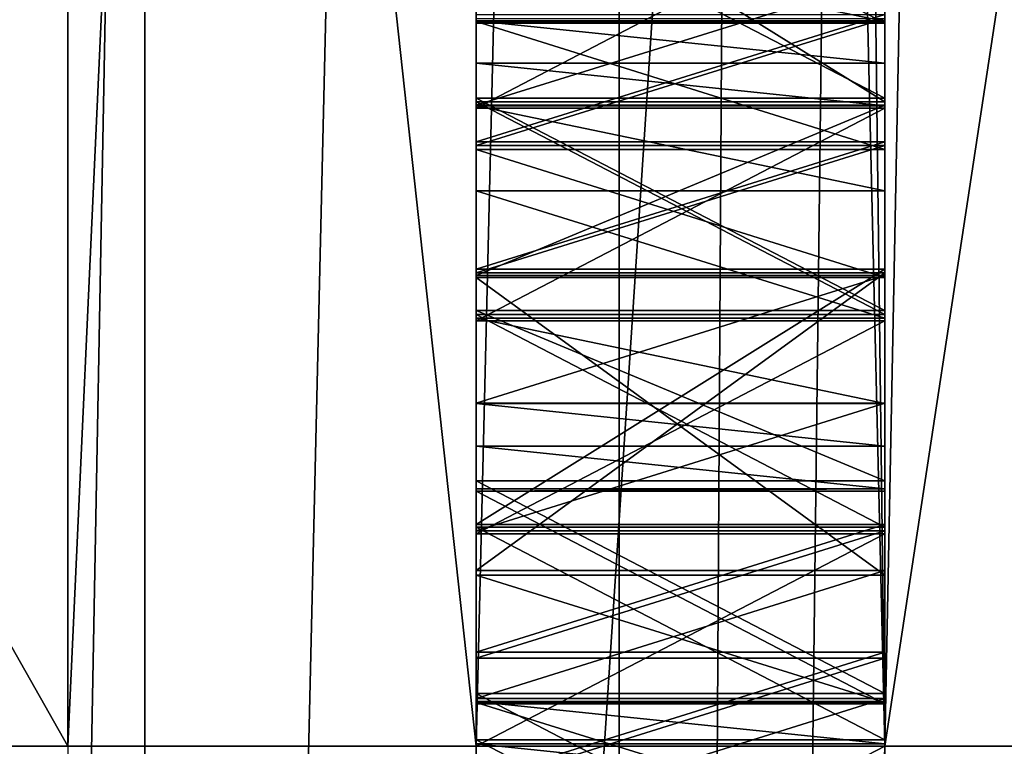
# Model space of a CAD drawing. Header units: millimetres. Extents: x -75 to 0, y -130 to 133.
# Tile 98 of 121: x -31.712 to -31.471, y 40 to 40.178. Entities that reach past the tile are written whole.
import ezdxf

# ---------------------------------------------------------------- set-up
doc = ezdxf.new("R2010")
doc.units = ezdxf.units.MM
doc.header["$LTSCALE"] = 65.185185
for name, color, linetype in [('107', 7, 'CONTINUOUS'), ('108', 7, 'CONTINUOUS'), ('109', 7, 'CONTINUOUS'), ('110', 7, 'CONTINUOUS'), ('111', 7, 'CONTINUOUS'), ('112', 7, 'CONTINUOUS'), ('117', 7, 'CONTINUOUS'), ('118', 7, 'CONTINUOUS'), ('119', 7, 'CONTINUOUS'), ('120', 7, 'CONTINUOUS'), ('121', 7, 'CONTINUOUS'), ('23', 7, 'CONTINUOUS'), ('230', 7, 'CONTINUOUS'), ('231', 7, 'CONTINUOUS'), ('232', 7, 'CONTINUOUS'), ('233', 7, 'CONTINUOUS'), ('234', 7, 'CONTINUOUS'), ('235', 7, 'CONTINUOUS'), ('236', 7, 'CONTINUOUS'), ('237', 7, 'CONTINUOUS'), ('238', 7, 'CONTINUOUS'), ('239', 7, 'CONTINUOUS'), ('240', 7, 'CONTINUOUS'), ('241', 7, 'CONTINUOUS'), ('242', 7, 'CONTINUOUS'), ('243', 7, 'CONTINUOUS'), ('247', 7, 'CONTINUOUS'), ('248', 7, 'CONTINUOUS'), ('249', 7, 'CONTINUOUS'), ('25', 7, 'CONTINUOUS'), ('250', 7, 'CONTINUOUS'), ('251', 7, 'CONTINUOUS'), ('252', 7, 'CONTINUOUS'), ('29', 7, 'CONTINUOUS'), ('321', 7, 'CONTINUOUS'), ('323', 7, 'CONTINUOUS'), ('328', 7, 'CONTINUOUS'), ('329', 7, 'CONTINUOUS'), ('337', 7, 'CONTINUOUS'), ('34', 7, 'CONTINUOUS'), ('341', 7, 'CONTINUOUS'), ('342', 7, 'CONTINUOUS'), ('35', 7, 'CONTINUOUS'), ('36', 7, 'CONTINUOUS'), ('37', 7, 'CONTINUOUS'), ('38', 7, 'CONTINUOUS'), ('39', 7, 'CONTINUOUS'), ('40', 7, 'CONTINUOUS'), ('43', 7, 'CONTINUOUS'), ('44', 7, 'CONTINUOUS'), ('64', 7, 'CONTINUOUS'), ('65', 7, 'CONTINUOUS'), ('66', 7, 'CONTINUOUS'), ('67', 7, 'CONTINUOUS'), ('68', 7, 'CONTINUOUS'), ('73', 7, 'CONTINUOUS'), ('74', 7, 'CONTINUOUS'), ('75', 7, 'CONTINUOUS'), ('76', 7, 'CONTINUOUS'), ('77', 7, 'CONTINUOUS'), ('82', 7, 'CONTINUOUS'), ('83', 7, 'CONTINUOUS'), ('84', 7, 'CONTINUOUS'), ('85', 7, 'CONTINUOUS'), ('86', 7, 'CONTINUOUS'), ('94', 7, 'CONTINUOUS'), ('95', 7, 'CONTINUOUS'), ('96', 7, 'CONTINUOUS'), ('97', 7, 'CONTINUOUS'), ('98', 7, 'CONTINUOUS')]:
    doc.layers.add(name, color=color, linetype=linetype)

msp = doc.modelspace()

# ---------------------------------------------------------------- linework, layer by layer
at = {"layer": '107', "linetype": 'CONTINUOUS'}
for points in [[(-31.6, 39.9796, -16.43542), (-31.5, 39.9796, -16.43542), (-31.6, 40.01074, -16.41399), (-31.6, 39.9796, -16.43542)], [(-31.6, 40.01074, -16.41399), (-31.5, 39.9796, -16.43542), (-31.5, 40.01074, -16.41399), (-31.6, 40.01074, -16.41399)]]:
    msp.add_3dface(points, dxfattribs=at)
at = {"layer": '108', "linetype": 'CONTINUOUS'}
for points in [[(-31.6, 40.01074, -16.41399), (-31.5, 40.01074, -16.41399), (-31.6, 40.04194, -16.40319), (-31.6, 40.01074, -16.41399)], [(-31.6, 40.04194, -16.40319), (-31.5, 40.01074, -16.41399), (-31.5, 40.04194, -16.40319), (-31.6, 40.04194, -16.40319)]]:
    msp.add_3dface(points, dxfattribs=at)
at = {"layer": '109', "linetype": 'CONTINUOUS'}
for points in [[(-31.6, 40.04194, -16.40319), (-31.5, 40.04194, -16.40319), (-31.6, 40.11485, -16.40282), (-31.6, 40.04194, -16.40319)], [(-31.6, 40.11485, -16.40282), (-31.5, 40.04194, -16.40319), (-31.5, 40.11485, -16.40282), (-31.6, 40.11485, -16.40282)]]:
    msp.add_3dface(points, dxfattribs=at)
at = {"layer": '110', "linetype": 'CONTINUOUS'}
for points in [[(-31.6, 40.11485, -16.40282), (-31.5, 40.11485, -16.40282), (-31.6, 40.14616, -16.4133), (-31.6, 40.11485, -16.40282)], [(-31.6, 40.14616, -16.4133), (-31.5, 40.11485, -16.40282), (-31.5, 40.14616, -16.4133), (-31.6, 40.14616, -16.4133)]]:
    msp.add_3dface(points, dxfattribs=at)
at = {"layer": '111', "linetype": 'CONTINUOUS'}
for points in [[(-31.6, 40.14616, -16.4133), (-31.5, 40.14616, -16.4133), (-31.6, 40.17752, -16.43442), (-31.6, 40.14616, -16.4133)], [(-31.6, 40.17752, -16.43442), (-31.5, 40.14616, -16.4133), (-31.5, 40.17752, -16.43442), (-31.6, 40.17752, -16.43442)]]:
    msp.add_3dface(points, dxfattribs=at)
at = {"layer": '112', "linetype": 'CONTINUOUS'}
for points in [[(-31.6, 40.17752, -16.43442), (-31.5, 40.17752, -16.43442), (-31.6, 40.19851, -16.46622), (-31.6, 40.17752, -16.43442)], [(-31.6, 40.19851, -16.46622), (-31.5, 40.17752, -16.43442), (-31.5, 40.19851, -16.46622), (-31.6, 40.19851, -16.46622)]]:
    msp.add_3dface(points, dxfattribs=at)
at = {"layer": '117', "linetype": 'CONTINUOUS'}
for points in [[(-31.6, 40.17827, -16.58335), (-31.5, 40.17827, -16.58335), (-31.6, 40.14713, -16.60478), (-31.6, 40.17827, -16.58335)], [(-31.6, 40.14713, -16.60478), (-31.5, 40.17827, -16.58335), (-31.5, 40.14713, -16.60478), (-31.6, 40.14713, -16.60478)]]:
    msp.add_3dface(points, dxfattribs=at)
at = {"layer": '118', "linetype": 'CONTINUOUS'}
for points in [[(-31.6, 40.14713, -16.60478), (-31.5, 40.14713, -16.60478), (-31.6, 40.11594, -16.61558), (-31.6, 40.14713, -16.60478)], [(-31.6, 40.11594, -16.61558), (-31.5, 40.14713, -16.60478), (-31.5, 40.11594, -16.61558), (-31.6, 40.11594, -16.61558)]]:
    msp.add_3dface(points, dxfattribs=at)
at = {"layer": '119', "linetype": 'CONTINUOUS'}
for points in [[(-31.6, 40.11594, -16.61558), (-31.5, 40.11594, -16.61558), (-31.6, 40.04302, -16.61595), (-31.6, 40.11594, -16.61558)], [(-31.6, 40.04302, -16.61595), (-31.5, 40.11594, -16.61558), (-31.5, 40.04302, -16.61595), (-31.6, 40.04302, -16.61595)]]:
    msp.add_3dface(points, dxfattribs=at)
at = {"layer": '120', "linetype": 'CONTINUOUS'}
for points in [[(-31.6, 40.04302, -16.61595), (-31.5, 40.04302, -16.61595), (-31.6, 40.01172, -16.60548), (-31.6, 40.04302, -16.61595)], [(-31.6, 40.01172, -16.60548), (-31.5, 40.04302, -16.61595), (-31.5, 40.01172, -16.60548), (-31.6, 40.01172, -16.60548)]]:
    msp.add_3dface(points, dxfattribs=at)
at = {"layer": '121', "linetype": 'CONTINUOUS'}
for points in [[(-31.6, 40.01172, -16.60548), (-31.5, 40.01172, -16.60548), (-31.6, 39.98036, -16.58436), (-31.6, 40.01172, -16.60548)], [(-31.6, 39.98036, -16.58436), (-31.5, 40.01172, -16.60548), (-31.5, 39.98036, -16.58436), (-31.6, 39.98036, -16.58436)]]:
    msp.add_3dface(points, dxfattribs=at)
at = {"layer": '23', "linetype": 'CONTINUOUS'}
for points in [[(-31.5, 45.20629, -19.46579), (-31.5, 40, -20.15), (-31.5, 41.4706, -19.82789), (-31.5, 45.20629, -19.46579)], [(-31.5, 40, 20.15), (-31.5, 45.20628, 19.46579), (-31.5, 41.4706, 19.82789), (-31.5, 40, 20.15)], [(-31.5, 40, -18.5), (-31.5, 44.78957, -17.86926), (-31.5, 41.0462, -18.74853), (-31.5, 40, -18.5)], [(-31.5, 44.78957, 17.86926), (-31.5, 40, 18.5), (-31.5, 41.0462, 18.74853), (-31.5, 44.78957, 17.86926)], [(-31.5, 41.4706, -19.82789), (-31.5, 40, -20.15), (-31.5, 36.04793, -19.48561), (-31.5, 41.4706, -19.82789)], [(-31.5, 36.04793, 19.48561), (-31.5, 40, 20.15), (-31.5, 41.4706, 19.82789), (-31.5, 36.04793, 19.48561)], [(-31.5, 35.98747, -18.34398), (-31.5, 40, -18.5), (-31.5, 41.0462, -18.74853), (-31.5, 35.98747, -18.34398)], [(-31.5, 41.0462, 18.74853), (-31.5, 40, 18.5), (-31.5, 35.98747, 18.34398), (-31.5, 41.0462, 18.74853)]]:
    msp.add_3dface(points, dxfattribs=at)
at = {"layer": '230', "linetype": 'CONTINUOUS'}
for points in [[(-31.5, 39.99022, 16.6373), (-31.5, 40.00062, 16.62664), (-31.6, 40.00062, 16.62664), (-31.5, 39.99022, 16.6373)], [(-31.6, 39.99022, 16.6373), (-31.5, 39.99022, 16.6373), (-31.6, 40.00062, 16.62664), (-31.6, 39.99022, 16.6373)]]:
    msp.add_3dface(points, dxfattribs=at)
at = {"layer": '231', "linetype": 'CONTINUOUS'}
for points in [[(-31.5, 40.00062, 16.62664), (-31.5, 40.01099, 16.60534), (-31.6, 40.01099, 16.60534), (-31.5, 40.00062, 16.62664)], [(-31.6, 40.00062, 16.62664), (-31.5, 40.00062, 16.62664), (-31.6, 40.01099, 16.60534), (-31.6, 40.00062, 16.62664)]]:
    msp.add_3dface(points, dxfattribs=at)
at = {"layer": '232', "linetype": 'CONTINUOUS'}
for points in [[(-31.5, 40.01099, 16.60534), (-31.5, 40.01042, 16.35002), (-31.6, 40.01099, 16.60534), (-31.5, 40.01099, 16.60534)], [(-31.6, 40.01099, 16.60534), (-31.5, 40.01042, 16.35002), (-31.6, 40.01042, 16.35002), (-31.6, 40.01099, 16.60534)]]:
    msp.add_3dface(points, dxfattribs=at)
at = {"layer": '233', "linetype": 'CONTINUOUS'}
for points in [[(-31.5, 40.01042, 16.35002), (-31.5, 40.0625, 16.3499), (-31.6, 40.0625, 16.3499), (-31.5, 40.01042, 16.35002)], [(-31.6, 40.01042, 16.35002), (-31.5, 40.01042, 16.35002), (-31.6, 40.0625, 16.3499), (-31.6, 40.01042, 16.35002)]]:
    msp.add_3dface(points, dxfattribs=at)
at = {"layer": '234', "linetype": 'CONTINUOUS'}
for points in [[(-31.5, 40.0625, 16.3499), (-31.5, 40.06307, 16.60522), (-31.6, 40.0625, 16.3499), (-31.5, 40.0625, 16.3499)], [(-31.6, 40.0625, 16.3499), (-31.5, 40.06307, 16.60522), (-31.6, 40.06307, 16.60522), (-31.6, 40.0625, 16.3499)]]:
    msp.add_3dface(points, dxfattribs=at)
at = {"layer": '235', "linetype": 'CONTINUOUS'}
for points in [[(-31.5, 40.06307, 16.60522), (-31.5, 40.07353, 16.62647), (-31.6, 40.07353, 16.62647), (-31.5, 40.06307, 16.60522)], [(-31.6, 40.06307, 16.60522), (-31.5, 40.06307, 16.60522), (-31.6, 40.07353, 16.62647), (-31.6, 40.06307, 16.60522)]]:
    msp.add_3dface(points, dxfattribs=at)
at = {"layer": '236', "linetype": 'CONTINUOUS'}
for points in [[(-31.5, 40.07353, 16.62647), (-31.5, 40.08397, 16.63709), (-31.6, 40.08397, 16.63709), (-31.5, 40.07353, 16.62647)], [(-31.6, 40.07353, 16.62647), (-31.5, 40.07353, 16.62647), (-31.6, 40.08397, 16.63709), (-31.6, 40.07353, 16.62647)]]:
    msp.add_3dface(points, dxfattribs=at)
at = {"layer": '237', "linetype": 'CONTINUOUS'}
for points in [[(-31.5, 40.08397, 16.63709), (-31.5, 40.10483, 16.64768), (-31.6, 40.10483, 16.64768), (-31.5, 40.08397, 16.63709)], [(-31.6, 40.08397, 16.63709), (-31.5, 40.08397, 16.63709), (-31.6, 40.10483, 16.64768), (-31.6, 40.08397, 16.63709)]]:
    msp.add_3dface(points, dxfattribs=at)
at = {"layer": '238', "linetype": 'CONTINUOUS'}
for points in [[(-31.5, 40.10483, 16.64768), (-31.5, 40.13608, 16.64761), (-31.6, 40.13608, 16.64761), (-31.5, 40.10483, 16.64768)], [(-31.6, 40.10483, 16.64768), (-31.5, 40.10483, 16.64768), (-31.6, 40.13608, 16.64761), (-31.6, 40.10483, 16.64768)]]:
    msp.add_3dface(points, dxfattribs=at)
at = {"layer": '239', "linetype": 'CONTINUOUS'}
for points in [[(-31.5, 40.13608, 16.64761), (-31.5, 40.15689, 16.63693), (-31.6, 40.15689, 16.63693), (-31.5, 40.13608, 16.64761)], [(-31.6, 40.13608, 16.64761), (-31.5, 40.13608, 16.64761), (-31.6, 40.15689, 16.63693), (-31.6, 40.13608, 16.64761)]]:
    msp.add_3dface(points, dxfattribs=at)
at = {"layer": '240', "linetype": 'CONTINUOUS'}
for points in [[(-31.5, 40.15689, 16.63693), (-31.5, 40.16728, 16.62626), (-31.6, 40.16728, 16.62626), (-31.5, 40.15689, 16.63693)], [(-31.6, 40.15689, 16.63693), (-31.5, 40.15689, 16.63693), (-31.6, 40.16728, 16.62626), (-31.6, 40.15689, 16.63693)]]:
    msp.add_3dface(points, dxfattribs=at)
at = {"layer": '241', "linetype": 'CONTINUOUS'}
for points in [[(-31.5, 40.16728, 16.62626), (-31.5, 40.17765, 16.60496), (-31.6, 40.17765, 16.60496), (-31.5, 40.16728, 16.62626)], [(-31.6, 40.16728, 16.62626), (-31.5, 40.16728, 16.62626), (-31.6, 40.17765, 16.60496), (-31.6, 40.16728, 16.62626)]]:
    msp.add_3dface(points, dxfattribs=at)
at = {"layer": '242', "linetype": 'CONTINUOUS'}
for points in [[(-31.5, 40.17765, 16.60496), (-31.5, 40.17708, 16.34965), (-31.6, 40.17765, 16.60496), (-31.5, 40.17765, 16.60496)], [(-31.6, 40.17765, 16.60496), (-31.5, 40.17708, 16.34965), (-31.6, 40.17708, 16.34965), (-31.6, 40.17765, 16.60496)]]:
    msp.add_3dface(points, dxfattribs=at)
at = {"layer": '243', "linetype": 'CONTINUOUS'}
for points in [[(-31.5, 40.17708, 16.34965), (-31.5, 40.22917, 16.34953), (-31.6, 40.22917, 16.34953), (-31.5, 40.17708, 16.34965)], [(-31.6, 40.17708, 16.34965), (-31.5, 40.17708, 16.34965), (-31.6, 40.22917, 16.34953), (-31.6, 40.17708, 16.34965)]]:
    msp.add_3dface(points, dxfattribs=at)
at = {"layer": '247', "linetype": 'CONTINUOUS'}
for points in [[(-31.5, 40.18823, 16.67941), (-31.5, 40.15701, 16.69012), (-31.6, 40.15701, 16.69012), (-31.5, 40.18823, 16.67941)], [(-31.6, 40.18823, 16.67941), (-31.5, 40.18823, 16.67941), (-31.6, 40.15701, 16.69012), (-31.6, 40.18823, 16.67941)]]:
    msp.add_3dface(points, dxfattribs=at)
at = {"layer": '248', "linetype": 'CONTINUOUS'}
for points in [[(-31.5, 40.15701, 16.69012), (-31.5, 40.11534, 16.69021), (-31.6, 40.11534, 16.69021), (-31.5, 40.15701, 16.69012)], [(-31.6, 40.15701, 16.69012), (-31.5, 40.15701, 16.69012), (-31.6, 40.11534, 16.69021), (-31.6, 40.15701, 16.69012)]]:
    msp.add_3dface(points, dxfattribs=at)
at = {"layer": '249', "linetype": 'CONTINUOUS'}
for points in [[(-31.5, 40.11534, 16.69021), (-31.5, 40.08407, 16.67964), (-31.6, 40.08407, 16.67964), (-31.5, 40.11534, 16.69021)], [(-31.6, 40.11534, 16.69021), (-31.5, 40.11534, 16.69021), (-31.6, 40.08407, 16.67964), (-31.6, 40.11534, 16.69021)]]:
    msp.add_3dface(points, dxfattribs=at)
at = {"layer": '25', "linetype": 'CONTINUOUS'}
for points in [[(-31.3, 40, -20.35), (-31.5, 50.0683, -17.45428), (-31.3, 50.175, -17.62362), (-31.3, 40, -20.35)], [(-31.5, 45.20628, 19.46579), (-31.5, 40, 20.15), (-31.3, 50.175, 17.62362), (-31.5, 45.20628, 19.46579)], [(-31.5, 40, 20.15), (-31.44142, 40, 20.29142), (-31.3, 50.175, 17.62362), (-31.5, 40, 20.15)], [(-31.5, 45.20629, -19.46579), (-31.5, 50.0683, -17.45428), (-31.3, 40, -20.35), (-31.5, 45.20629, -19.46579)], [(-31.5, 40, -20.15), (-31.5, 45.20629, -19.46579), (-31.44142, 40, -20.29142), (-31.5, 40, -20.15)], [(-31.5, 45.20629, -19.46579), (-31.3, 40, -20.35), (-31.44142, 40, -20.29142), (-31.5, 45.20629, -19.46579)]]:
    msp.add_3dface(points, dxfattribs=at)
at = {"layer": '250', "linetype": 'CONTINUOUS'}
for points in [[(-31.5, 40.08407, 16.67964), (-31.5, 40.05275, 16.6478), (-31.6, 40.05275, 16.6478), (-31.5, 40.08407, 16.67964)], [(-31.6, 40.08407, 16.67964), (-31.5, 40.08407, 16.67964), (-31.6, 40.05275, 16.6478), (-31.6, 40.08407, 16.67964)]]:
    msp.add_3dface(points, dxfattribs=at)
at = {"layer": '251', "linetype": 'CONTINUOUS'}
for points in [[(-31.5, 40.05275, 16.6478), (-31.5, 40.02157, 16.67978), (-31.6, 40.02157, 16.67978), (-31.5, 40.05275, 16.6478)], [(-31.6, 40.05275, 16.6478), (-31.5, 40.05275, 16.6478), (-31.6, 40.02157, 16.67978), (-31.6, 40.05275, 16.6478)]]:
    msp.add_3dface(points, dxfattribs=at)
at = {"layer": '252', "linetype": 'CONTINUOUS'}
for points in [[(-31.5, 40.02157, 16.67978), (-31.5, 39.99034, 16.69049), (-31.6, 39.99034, 16.69049), (-31.5, 40.02157, 16.67978)], [(-31.6, 40.02157, 16.67978), (-31.5, 40.02157, 16.67978), (-31.6, 39.99034, 16.69049), (-31.6, 40.02157, 16.67978)]]:
    msp.add_3dface(points, dxfattribs=at)
at = {"layer": '29', "linetype": 'CONTINUOUS'}
for points in [[(-31.5, 44.78957, -17.86926), (-31.5, 40, -18.5), (-30.79999, 44.60966, -17.19276), (-31.5, 44.78957, -17.86926)], [(-31.5, 40, 18.5), (-31.5, 44.78957, 17.86926), (-30.8, 40, 17.8), (-31.5, 40, 18.5)], [(-31.5, 44.78957, 17.86926), (-30.79999, 44.60965, 17.19276), (-30.8, 40, 17.8), (-31.5, 44.78957, 17.86926)], [(-31.5, 40, -18.5), (-30.8, 40, -17.8), (-30.79999, 44.60966, -17.19276), (-31.5, 40, -18.5)]]:
    msp.add_3dface(points, dxfattribs=at)
at = {"layer": '321', "linetype": 'CONTINUOUS'}
for points in [[(-32.45359, 47.8134, -13.5332), (-32.45359, 40, -15.62679), (-31.6, 48.05981, -13.96), (-32.45359, 47.8134, -13.5332)], [(-31.6, 48.05981, -13.96), (-32.45359, 40, -15.62679), (-31.6, 40, -16.11962), (-31.6, 48.05981, -13.96)]]:
    msp.add_3dface(points, dxfattribs=at)
at = {"layer": '323', "linetype": 'CONTINUOUS'}
for points in [[(-31.6, 40, 16.11962), (-32.45359, 47.8134, 13.5332), (-31.6, 48.05981, 13.96), (-31.6, 40, 16.11962)], [(-32.45359, 40, 15.62679), (-32.45359, 47.8134, 13.5332), (-31.6, 40, 16.11962), (-32.45359, 40, 15.62679)]]:
    msp.add_3dface(points, dxfattribs=at)
at = {"layer": '328', "linetype": 'CONTINUOUS'}
for points in [[(-31.5, 44.21836, -15.73726), (-31.6, 48.05981, -13.96), (-31.6, 40, -16.11962), (-31.5, 44.21836, -15.73726)], [(-31.5, 40, -16.29282), (-31.5, 44.21836, -15.73726), (-31.6, 40, -16.11962), (-31.5, 40, -16.29282)], [(-31.5, 35.78164, -15.73726), (-31.5, 40, -16.29282), (-31.6, 31.94019, -13.96), (-31.5, 35.78164, -15.73726)], [(-31.5, 40, -16.29282), (-31.6, 40, -16.11962), (-31.6, 31.94019, -13.96), (-31.5, 40, -16.29282)]]:
    msp.add_3dface(points, dxfattribs=at)
at = {"layer": '329', "linetype": 'CONTINUOUS'}
for points in [[(-31.5, 44.21836, 15.73726), (-31.5, 40, 16.29282), (-31.6, 48.05981, 13.96), (-31.5, 44.21836, 15.73726)], [(-31.5, 40, 16.29282), (-31.6, 40, 16.11962), (-31.6, 48.05981, 13.96), (-31.5, 40, 16.29282)]]:
    msp.add_3dface(points, dxfattribs=at)
at = {"layer": '337', "linetype": 'CONTINUOUS'}
for points in [[(-31.5, 40.19851, -16.46622), (-31.5, 40.17752, -16.43442), (-31.5, 40.17827, -16.58335), (-31.5, 40.19851, -16.46622)], [(-31.5, 40.17827, -16.58335), (-31.5, 40.17752, -16.43442), (-31.5, 40.14713, -16.60478), (-31.5, 40.17827, -16.58335)], [(-31.5, 40.17752, -16.43442), (-31.5, 40.14616, -16.4133), (-31.5, 40.14713, -16.60478), (-31.5, 40.17752, -16.43442)], [(-31.5, 40.14713, -16.60478), (-31.5, 40.14616, -16.4133), (-31.5, 40.11594, -16.61558), (-31.5, 40.14713, -16.60478)], [(-31.5, 40.14616, -16.4133), (-31.5, 40.11485, -16.40282), (-31.5, 40.11594, -16.61558), (-31.5, 40.14616, -16.4133)], [(-31.5, 40.11594, -16.61558), (-31.5, 40.11485, -16.40282), (-31.5, 40.04302, -16.61595), (-31.5, 40.11594, -16.61558)], [(-31.5, 40.11485, -16.40282), (-31.5, 40.04194, -16.40319), (-31.5, 40.04302, -16.61595), (-31.5, 40.11485, -16.40282)], [(-31.5, 40.04302, -16.61595), (-31.5, 40.04194, -16.40319), (-31.5, 40.01172, -16.60548), (-31.5, 40.04302, -16.61595)], [(-31.5, 40.04194, -16.40319), (-31.5, 40.01074, -16.41399), (-31.5, 40.01172, -16.60548), (-31.5, 40.04194, -16.40319)], [(-31.5, 40.01172, -16.60548), (-31.5, 40.01074, -16.41399), (-31.5, 39.98036, -16.58436), (-31.5, 40.01172, -16.60548)], [(-31.5, 40.01074, -16.41399), (-31.5, 39.9796, -16.43542), (-31.5, 39.98036, -16.58436), (-31.5, 40.01074, -16.41399)]]:
    msp.add_3dface(points, dxfattribs=at)
at = {"layer": '34', "linetype": 'CONTINUOUS'}
for points in [[(-36.61021, 40, -17.48848), (-31.68118, 47.24209, -17.10894), (-36.61021, 48.74424, -15.14547), (-36.61021, 40, -17.48848)], [(-31.68118, 38.28613, -18.49936), (-31.68118, 47.24209, -17.10894), (-36.61021, 40, -17.48848), (-31.68118, 38.28613, -18.49936)]]:
    msp.add_3dface(points, dxfattribs=at)
at = {"layer": '341', "linetype": 'CONTINUOUS'}
for points in [[(-31.6, 40.2201, -16.61505), (-31.6, 40.27191, -16.5616), (-31.6, 40.14713, -16.60478), (-31.6, 40.2201, -16.61505)], [(-31.6, 40.27191, -16.5616), (-31.6, 40.17827, -16.58335), (-31.6, 40.14713, -16.60478), (-31.6, 40.27191, -16.5616)], [(-31.6, 40.1792, -16.7642), (-31.6, 40.14806, -16.78563), (-31.6, 40.2417, -16.76388), (-31.6, 40.1792, -16.7642)], [(-31.6, 40.14806, -16.78563), (-31.6, 40.11686, -16.79643), (-31.6, 40.2417, -16.76388), (-31.6, 40.14806, -16.78563)], [(-31.6, 40.11686, -16.79643), (-31.6, 40.21066, -16.80659), (-31.6, 40.2417, -16.76388), (-31.6, 40.11686, -16.79643)], [(-31.6, 40.24001, -16.4341), (-31.6, 40.20855, -16.3917), (-31.6, 40.14616, -16.4133), (-31.6, 40.24001, -16.4341)], [(-31.6, 40.24001, -16.4341), (-31.6, 40.14616, -16.4133), (-31.6, 40.17752, -16.43442), (-31.6, 40.24001, -16.4341)], [(-31.6, 40.24001, -16.4341), (-31.6, 40.17752, -16.43442), (-31.6, 40.19851, -16.46622), (-31.6, 40.24001, -16.4341)], [(-31.6, 39.94933, -16.62707), (-31.6, 40.15782, -16.65792), (-31.6, 40.2201, -16.61505), (-31.6, 39.94933, -16.62707)], [(-31.6, 39.94933, -16.62707), (-31.6, 40.2201, -16.61505), (-31.6, 40.11594, -16.61558), (-31.6, 39.94933, -16.62707)], [(-31.6, 40.2201, -16.61505), (-31.6, 40.14713, -16.60478), (-31.6, 40.11594, -16.61558), (-31.6, 40.2201, -16.61505)], [(-31.6, 40.11686, -16.79643), (-31.6, 40.05436, -16.79675), (-31.6, 40.21066, -16.80659), (-31.6, 40.11686, -16.79643)], [(-31.6, 40.05436, -16.79675), (-31.6, 39.96067, -16.80787), (-31.6, 40.21066, -16.80659), (-31.6, 40.05436, -16.79675)], [(-31.6, 39.96067, -16.80787), (-31.6, 40.15874, -16.83877), (-31.6, 40.21066, -16.80659), (-31.6, 39.96067, -16.80787)], [(-31.6, 40.20855, -16.3917), (-31.6, 40.1563, -16.36005), (-31.6, 40.00005, -16.36085), (-31.6, 40.20855, -16.3917)], [(-31.6, 40.20855, -16.3917), (-31.6, 40.00005, -16.36085), (-31.6, 39.94813, -16.39303), (-31.6, 40.20855, -16.3917)], [(-31.6, 40.20855, -16.3917), (-31.6, 39.94813, -16.39303), (-31.6, 40.11485, -16.40282), (-31.6, 40.20855, -16.3917)], [(-31.6, 40.20855, -16.3917), (-31.6, 40.11485, -16.40282), (-31.6, 40.14616, -16.4133), (-31.6, 40.20855, -16.3917)], [(-31.6, 39.96067, -16.80787), (-31.6, 40.01291, -16.83951), (-31.6, 40.15874, -16.83877), (-31.6, 39.96067, -16.80787)], [(-31.6, 40.01291, -16.83951), (-31.6, 40.10671, -16.84967), (-31.6, 40.15874, -16.83877), (-31.6, 40.01291, -16.83951)], [(-31.6, 39.94933, -16.62707), (-31.6, 40.00157, -16.65872), (-31.6, 40.15782, -16.65792), (-31.6, 39.94933, -16.62707)], [(-31.6, 40.00157, -16.65872), (-31.6, 40.10579, -16.66883), (-31.6, 40.15782, -16.65792), (-31.6, 40.00157, -16.65872)], [(-31.6, 40.1563, -16.36005), (-31.6, 40.10417, -16.34968), (-31.6, 40.05208, -16.34995), (-31.6, 40.1563, -16.36005)], [(-31.6, 40.1563, -16.36005), (-31.6, 40.05208, -16.34995), (-31.6, 40.00005, -16.36085), (-31.6, 40.1563, -16.36005)], [(-31.6, 39.94933, -16.62707), (-31.6, 40.11594, -16.61558), (-31.6, 40.04302, -16.61595), (-31.6, 39.94933, -16.62707)], [(-31.6, 39.94813, -16.39303), (-31.6, 40.04194, -16.40319), (-31.6, 40.11485, -16.40282), (-31.6, 39.94813, -16.39303)], [(-31.6, 40.01291, -16.83951), (-31.6, 40.06505, -16.84989), (-31.6, 40.10671, -16.84967), (-31.6, 40.01291, -16.83951)], [(-31.6, 40.00157, -16.65872), (-31.6, 40.05371, -16.66909), (-31.6, 40.10579, -16.66883), (-31.6, 40.00157, -16.65872)], [(-31.6, 40.05436, -16.79675), (-31.6, 40.02306, -16.78627), (-31.6, 39.96067, -16.80787), (-31.6, 40.05436, -16.79675)], [(-31.6, 39.94933, -16.62707), (-31.6, 40.04302, -16.61595), (-31.6, 40.01172, -16.60548), (-31.6, 39.94933, -16.62707)], [(-31.6, 39.94813, -16.39303), (-31.6, 39.9171, -16.43574), (-31.6, 40.04194, -16.40319), (-31.6, 39.94813, -16.39303)], [(-31.6, 39.9171, -16.43574), (-31.6, 40.01074, -16.41399), (-31.6, 40.04194, -16.40319), (-31.6, 39.9171, -16.43574)], [(-31.6, 40.02306, -16.78627), (-31.6, 39.9917, -16.76515), (-31.6, 39.9292, -16.76547), (-31.6, 40.02306, -16.78627)], [(-31.6, 40.02306, -16.78627), (-31.6, 39.9292, -16.76547), (-31.6, 39.96067, -16.80787), (-31.6, 40.02306, -16.78627)], [(-31.6, 39.91792, -16.59531), (-31.6, 39.94933, -16.62707), (-31.6, 40.01172, -16.60548), (-31.6, 39.91792, -16.59531)], [(-31.6, 39.91792, -16.59531), (-31.6, 40.01172, -16.60548), (-31.6, 39.98036, -16.58436), (-31.6, 39.91792, -16.59531)], [(-31.6, 39.9171, -16.43574), (-31.6, 39.9796, -16.43542), (-31.6, 40.01074, -16.41399), (-31.6, 39.9171, -16.43574)]]:
    msp.add_3dface(points, dxfattribs=at)
at = {"layer": '342', "linetype": 'CONTINUOUS'}
for points in [[(-31.6, 40.17765, 16.60496), (-31.6, 40.17708, 16.34965), (-31.6, 40.22917, 16.34953), (-31.6, 40.17765, 16.60496)], [(-31.6, 40.17765, 16.60496), (-31.6, 40.22917, 16.34953), (-31.6, 40.18823, 16.67941), (-31.6, 40.17765, 16.60496)], [(-31.6, 40.17765, 16.60496), (-31.6, 40.18823, 16.67941), (-31.6, 40.15701, 16.69012), (-31.6, 40.17765, 16.60496)], [(-31.6, 40.16728, 16.62626), (-31.6, 40.17765, 16.60496), (-31.6, 40.15701, 16.69012), (-31.6, 40.16728, 16.62626)], [(-31.6, 40.15689, 16.63693), (-31.6, 40.16728, 16.62626), (-31.6, 40.15701, 16.69012), (-31.6, 40.15689, 16.63693)], [(-31.6, 40.15689, 16.63693), (-31.6, 40.15701, 16.69012), (-31.6, 40.11534, 16.69021), (-31.6, 40.15689, 16.63693)], [(-31.6, 40.13608, 16.64761), (-31.6, 40.15689, 16.63693), (-31.6, 40.11534, 16.69021), (-31.6, 40.13608, 16.64761)], [(-31.6, 40.10483, 16.64768), (-31.6, 40.13608, 16.64761), (-31.6, 40.11534, 16.69021), (-31.6, 40.10483, 16.64768)], [(-31.6, 40.10483, 16.64768), (-31.6, 40.11534, 16.69021), (-31.6, 40.08407, 16.67964), (-31.6, 40.10483, 16.64768)], [(-31.6, 40.08397, 16.63709), (-31.6, 40.10483, 16.64768), (-31.6, 40.08407, 16.67964), (-31.6, 40.08397, 16.63709)], [(-31.6, 40.08397, 16.63709), (-31.6, 40.08407, 16.67964), (-31.6, 40.05275, 16.6478), (-31.6, 40.08397, 16.63709)], [(-31.6, 40.07353, 16.62647), (-31.6, 40.08397, 16.63709), (-31.6, 40.05275, 16.6478), (-31.6, 40.07353, 16.62647)], [(-31.6, 40.06307, 16.60522), (-31.6, 40.07353, 16.62647), (-31.6, 40.05275, 16.6478), (-31.6, 40.06307, 16.60522)], [(-31.6, 40.0625, 16.3499), (-31.6, 40.06307, 16.60522), (-31.6, 40.05275, 16.6478), (-31.6, 40.0625, 16.3499)], [(-31.6, 40.01099, 16.60534), (-31.6, 40.01042, 16.35002), (-31.6, 40.0625, 16.3499), (-31.6, 40.01099, 16.60534)], [(-31.6, 40.01099, 16.60534), (-31.6, 40.0625, 16.3499), (-31.6, 40.02157, 16.67978), (-31.6, 40.01099, 16.60534)], [(-31.6, 40.0625, 16.3499), (-31.6, 40.05275, 16.6478), (-31.6, 40.02157, 16.67978), (-31.6, 40.0625, 16.3499)], [(-31.6, 40.01099, 16.60534), (-31.6, 40.02157, 16.67978), (-31.6, 39.99034, 16.69049), (-31.6, 40.01099, 16.60534)], [(-31.6, 40.00062, 16.62664), (-31.6, 40.01099, 16.60534), (-31.6, 39.99034, 16.69049), (-31.6, 40.00062, 16.62664)], [(-31.6, 39.99022, 16.6373), (-31.6, 40.00062, 16.62664), (-31.6, 39.99034, 16.69049), (-31.6, 39.99022, 16.6373)]]:
    msp.add_3dface(points, dxfattribs=at)
at = {"layer": '35', "linetype": 'CONTINUOUS'}
for points in [[(-31.7, 48.55, -14.80903), (-31.7, 40, -17.1), (-36.5433, 48.55, -14.80903), (-31.7, 48.55, -14.80903)], [(-36.5433, 48.55, -14.80903), (-31.7, 40, -17.1), (-36.5433, 40, -17.1), (-36.5433, 48.55, -14.80903)]]:
    msp.add_3dface(points, dxfattribs=at)
at = {"layer": '36', "linetype": 'CONTINUOUS'}
for points in [[(-31.5, 44.37557, 16.32374), (-31.5, 40, 16.9), (-31.5, 44.21836, 15.73726), (-31.5, 44.37557, 16.32374)], [(-31.5, 44.21836, 15.73726), (-31.5, 40, 16.9), (-31.5, 40.57206, 16.67018), (-31.5, 44.21836, 15.73726)], [(-31.5, 40, 16.29282), (-31.5, 44.21836, 15.73726), (-31.5, 40.01042, 16.35002), (-31.5, 40, 16.29282)], [(-31.5, 40.01042, 16.35002), (-31.5, 44.21836, 15.73726), (-31.5, 40.0625, 16.3499), (-31.5, 40.01042, 16.35002)], [(-31.5, 40.0625, 16.3499), (-31.5, 44.21836, 15.73726), (-31.5, 40.17708, 16.34965), (-31.5, 40.0625, 16.3499)], [(-31.5, 40.17708, 16.34965), (-31.5, 44.21836, 15.73726), (-31.5, 40.22917, 16.34953), (-31.5, 40.17708, 16.34965)], [(-31.5, 44.21836, -15.73726), (-31.5, 40, -16.29282), (-31.5, 40.52075, -16.34176), (-31.5, 44.21836, -15.73726)], [(-31.5, 40, -16.9), (-31.5, 42.20668, -16.75531), (-31.5, 40.53795, -16.84146), (-31.5, 40, -16.9)], [(-31.5, 40.57206, 16.67018), (-31.5, 40, 16.9), (-31.5, 40.5099, 16.68265), (-31.5, 40.57206, 16.67018)], [(-31.5, 40, -16.9), (-31.5, 40.53795, -16.84146), (-31.5, 40.47548, -16.84361), (-31.5, 40, -16.9)], [(-31.5, 40.52075, -16.34176), (-31.5, 40, -16.29282), (-31.5, 40.45828, -16.34391), (-31.5, 40.52075, -16.34176)], [(-31.5, 40.5099, 16.68265), (-31.5, 40, 16.9), (-31.5, 40.44742, 16.68448), (-31.5, 40.5099, 16.68265)], [(-31.5, 40, -16.9), (-31.5, 40.47548, -16.84361), (-31.5, 40.10671, -16.84967), (-31.5, 40, -16.9)], [(-31.5, 40.10671, -16.84967), (-31.5, 40.47548, -16.84361), (-31.5, 40.15874, -16.83877), (-31.5, 40.10671, -16.84967)], [(-31.5, 40.15874, -16.83877), (-31.5, 40.47548, -16.84361), (-31.5, 40.21066, -16.80659), (-31.5, 40.15874, -16.83877)], [(-31.5, 40.45828, -16.34391), (-31.5, 40, -16.29282), (-31.5, 40.1563, -16.36005), (-31.5, 40.45828, -16.34391)], [(-31.5, 40.20855, -16.3917), (-31.5, 40.45828, -16.34391), (-31.5, 40.1563, -16.36005), (-31.5, 40.20855, -16.3917)], [(-31.5, 40.44742, 16.68448), (-31.5, 40, 16.9), (-31.5, 40.37423, 16.67598), (-31.5, 40.44742, 16.68448)], [(-31.5, 40.37423, 16.67598), (-31.5, 40, 16.9), (-31.5, 40.35309, 16.66596), (-31.5, 40.37423, 16.67598)], [(-31.5, 40.35309, 16.66596), (-31.5, 40, 16.9), (-31.5, 40.33164, 16.6453), (-31.5, 40.35309, 16.66596)], [(-31.5, 40.33164, 16.6453), (-31.5, 40, 16.9), (-31.5, 40.32061, 16.62434), (-31.5, 40.33164, 16.6453)], [(-31.5, 40.32061, 16.62434), (-31.5, 40, 16.9), (-31.5, 40.31998, 16.60307), (-31.5, 40.32061, 16.62434)], [(-31.5, 40, 16.9), (-31.5, 40.20902, 16.65809), (-31.5, 40.31998, 16.60307), (-31.5, 40, 16.9)], [(-31.5, 40.2201, -16.61505), (-31.5, 40.15782, -16.65792), (-31.5, 40.21012, -16.70021), (-31.5, 40.2201, -16.61505)], [(-31.5, 40.21012, -16.70021), (-31.5, 40.15782, -16.65792), (-31.5, 40.19987, -16.73218), (-31.5, 40.21012, -16.70021)], [(-31.5, 40.20902, 16.65809), (-31.5, 40, 16.9), (-31.5, 40.18823, 16.67941), (-31.5, 40.20902, 16.65809)], [(-31.5, 40.19987, -16.73218), (-31.5, 40.15782, -16.65792), (-31.5, 40.1792, -16.7642), (-31.5, 40.19987, -16.73218)], [(-31.5, 40.18823, 16.67941), (-31.5, 40, 16.9), (-31.5, 40.15701, 16.69012), (-31.5, 40.18823, 16.67941)], [(-31.5, 40.1792, -16.7642), (-31.5, 40.15782, -16.65792), (-31.5, 40.14806, -16.78563), (-31.5, 40.1792, -16.7642)], [(-31.5, 40.17765, 16.60496), (-31.5, 40.16728, 16.62626), (-31.5, 40.17708, 16.34965), (-31.5, 40.17765, 16.60496)], [(-31.5, 40.06307, 16.60522), (-31.5, 40.0625, 16.3499), (-31.5, 40.17708, 16.34965), (-31.5, 40.06307, 16.60522)], [(-31.5, 40.07353, 16.62647), (-31.5, 40.06307, 16.60522), (-31.5, 40.17708, 16.34965), (-31.5, 40.07353, 16.62647)], [(-31.5, 40.08397, 16.63709), (-31.5, 40.07353, 16.62647), (-31.5, 40.17708, 16.34965), (-31.5, 40.08397, 16.63709)], [(-31.5, 40.10483, 16.64768), (-31.5, 40.08397, 16.63709), (-31.5, 40.17708, 16.34965), (-31.5, 40.10483, 16.64768)], [(-31.5, 40.13608, 16.64761), (-31.5, 40.10483, 16.64768), (-31.5, 40.17708, 16.34965), (-31.5, 40.13608, 16.64761)], [(-31.5, 40.15689, 16.63693), (-31.5, 40.13608, 16.64761), (-31.5, 40.17708, 16.34965), (-31.5, 40.15689, 16.63693)], [(-31.5, 40.16728, 16.62626), (-31.5, 40.15689, 16.63693), (-31.5, 40.17708, 16.34965), (-31.5, 40.16728, 16.62626)], [(-31.5, 40.15782, -16.65792), (-31.5, 40.10579, -16.66883), (-31.5, 40.14806, -16.78563), (-31.5, 40.15782, -16.65792)], [(-31.5, 40.15701, 16.69012), (-31.5, 40, 16.9), (-31.5, 40.11534, 16.69021), (-31.5, 40.15701, 16.69012)], [(-31.5, 40.1563, -16.36005), (-31.5, 40, -16.29282), (-31.5, 40.10417, -16.34968), (-31.5, 40.1563, -16.36005)], [(-31.5, 40.14806, -16.78563), (-31.5, 40.10579, -16.66883), (-31.5, 40.11686, -16.79643), (-31.5, 40.14806, -16.78563)], [(-31.5, 40.11686, -16.79643), (-31.5, 40.10579, -16.66883), (-31.5, 40.05436, -16.79675), (-31.5, 40.11686, -16.79643)], [(-31.5, 40.11534, 16.69021), (-31.5, 40, 16.9), (-31.5, 40.08407, 16.67964), (-31.5, 40.11534, 16.69021)], [(-31.5, 40.06505, -16.84989), (-31.5, 40, -16.9), (-31.5, 40.10671, -16.84967), (-31.5, 40.06505, -16.84989)], [(-31.5, 40.10579, -16.66883), (-31.5, 40.05371, -16.66909), (-31.5, 40.05436, -16.79675), (-31.5, 40.10579, -16.66883)], [(-31.5, 40.10417, -16.34968), (-31.5, 40, -16.29282), (-31.5, 40.05208, -16.34995), (-31.5, 40.10417, -16.34968)], [(-31.5, 40.08407, 16.67964), (-31.5, 40, 16.9), (-31.5, 40.05275, 16.6478), (-31.5, 40.08407, 16.67964)], [(-31.5, 40.01291, -16.83951), (-31.5, 40, -16.9), (-31.5, 40.06505, -16.84989), (-31.5, 40.01291, -16.83951)], [(-31.5, 40.05436, -16.79675), (-31.5, 40.05371, -16.66909), (-31.5, 40.02306, -16.78627), (-31.5, 40.05436, -16.79675)], [(-31.5, 40.05371, -16.66909), (-31.5, 40.00157, -16.65872), (-31.5, 40.02306, -16.78627), (-31.5, 40.05371, -16.66909)], [(-31.5, 40.05275, 16.6478), (-31.5, 40, 16.9), (-31.5, 40.02157, 16.67978), (-31.5, 40.05275, 16.6478)], [(-31.5, 40.05208, -16.34995), (-31.5, 40, -16.29282), (-31.5, 40.00005, -16.36085), (-31.5, 40.05208, -16.34995)], [(-31.5, 40.02306, -16.78627), (-31.5, 40.00157, -16.65872), (-31.5, 39.9917, -16.76515), (-31.5, 40.02306, -16.78627)], [(-31.5, 40.02157, 16.67978), (-31.5, 40, 16.9), (-31.5, 39.99034, 16.69049), (-31.5, 40.02157, 16.67978)], [(-31.5, 39.96067, -16.80787), (-31.5, 40, -16.9), (-31.5, 40.01291, -16.83951), (-31.5, 39.96067, -16.80787)], [(-31.5, 40.01099, 16.60534), (-31.5, 40.00062, 16.62664), (-31.5, 40.01042, 16.35002), (-31.5, 40.01099, 16.60534)], [(-31.5, 40.00062, 16.62664), (-31.5, 40, 16.29282), (-31.5, 40.01042, 16.35002), (-31.5, 40.00062, 16.62664)], [(-31.5, 40.00157, -16.65872), (-31.5, 39.94933, -16.62707), (-31.5, 39.9917, -16.76515), (-31.5, 40.00157, -16.65872)], [(-31.5, 39.99022, 16.6373), (-31.5, 40, 16.29282), (-31.5, 40.00062, 16.62664), (-31.5, 39.99022, 16.6373)], [(-31.5, 40.00005, -16.36085), (-31.5, 40, -16.29282), (-31.5, 39.94813, -16.39303), (-31.5, 40.00005, -16.36085)], [(-31.5, 40, 16.9), (-31.5, 37.79332, 16.75531), (-31.5, 39.56776, 16.84472), (-31.5, 40, 16.9)], [(-31.5, 39.60941, 16.84602), (-31.5, 40, 16.9), (-31.5, 39.56776, 16.84472), (-31.5, 39.60941, 16.84602)], [(-31.5, 40, 16.9), (-31.5, 39.60941, 16.84602), (-31.5, 39.7523, 16.8482), (-31.5, 40, 16.9)], [(-31.5, 40, 16.9), (-31.5, 39.7523, 16.8482), (-31.5, 39.99034, 16.69049), (-31.5, 40, 16.9)], [(-31.5, 40, -16.29282), (-31.5, 35.78164, -15.73726), (-31.5, 39.75001, -16.34809), (-31.5, 40, -16.29282)], [(-31.5, 39.94813, -16.39303), (-31.5, 40, -16.29282), (-31.5, 39.75001, -16.34809), (-31.5, 39.94813, -16.39303)]]:
    msp.add_3dface(points, dxfattribs=at)
at = {"layer": '37', "linetype": 'CONTINUOUS'}
for points in [[(-36.61021, 40, 17.48848), (-36.61021, 48.74424, 15.14547), (-31.68118, 47.24209, 17.10894), (-36.61021, 40, 17.48848)], [(-31.68118, 38.28613, 18.49936), (-36.61021, 40, 17.48848), (-31.68118, 47.24209, 17.10894), (-31.68118, 38.28613, 18.49936)]]:
    msp.add_3dface(points, dxfattribs=at)
at = {"layer": '38', "linetype": 'CONTINUOUS'}
for points in [[(-31.7, 40, 17.1), (-31.7, 48.55, 14.80903), (-36.5433, 40, 17.1), (-31.7, 40, 17.1)], [(-36.5433, 40, 17.1), (-31.7, 48.55, 14.80903), (-36.5433, 48.55, 14.80903), (-36.5433, 40, 17.1)]]:
    msp.add_3dface(points, dxfattribs=at)
at = {"layer": '39', "linetype": 'CONTINUOUS'}
for points in [[(-31.71787, 38.74756, -20.04246), (-31.71787, 48.56057, -18.1655), (-31.56504, 46.84497, -18.82406), (-31.71787, 38.74756, -20.04246)], [(-31.71787, 48.56057, 18.1655), (-31.71787, 38.74756, 20.04246), (-31.56504, 46.84497, 18.82406), (-31.71787, 48.56057, 18.1655)], [(-31.71787, 38.74756, -20.04246), (-31.56504, 46.84497, -18.82406), (-31.56504, 36.02691, -19.63195), (-31.71787, 38.74756, -20.04246)], [(-31.71787, 38.74756, 20.04246), (-31.56504, 36.02691, 19.63195), (-31.56504, 46.84497, 18.82406), (-31.71787, 38.74756, 20.04246)], [(-31.56504, 46.84497, -18.82406), (-31.5, 41.4706, -19.82789), (-31.56504, 36.02691, -19.63195), (-31.56504, 46.84497, -18.82406)], [(-31.56504, 36.02691, 19.63195), (-31.5, 46.78345, 18.68937), (-31.56504, 46.84497, 18.82406), (-31.56504, 36.02691, 19.63195)], [(-31.5, 41.4706, 19.82789), (-31.5, 46.78345, 18.68937), (-31.56504, 36.02691, 19.63195), (-31.5, 41.4706, 19.82789)], [(-31.5, 41.4706, -19.82789), (-31.5, 36.04793, -19.48561), (-31.56504, 36.02691, -19.63195), (-31.5, 41.4706, -19.82789)], [(-31.5, 36.04793, 19.48561), (-31.5, 41.4706, 19.82789), (-31.56504, 36.02691, 19.63195), (-31.5, 36.04793, 19.48561)]]:
    msp.add_3dface(points, dxfattribs=at)
at = {"layer": '40', "linetype": 'CONTINUOUS'}
for points in [[(-31.5, 41.0462, 18.74853), (-31.68118, 38.28613, 18.49936), (-31.68118, 47.24209, 17.10894), (-31.5, 41.0462, 18.74853)], [(-31.5, 46.02849, -17.78368), (-31.68118, 47.24209, -17.10894), (-31.68118, 38.28613, -18.49936), (-31.5, 46.02849, -17.78368)], [(-31.5, 41.0462, -18.74853), (-31.5, 46.02849, -17.78368), (-31.68118, 38.28613, -18.49936), (-31.5, 41.0462, -18.74853)], [(-31.5, 41.0462, 18.74853), (-31.5, 35.98747, 18.34398), (-31.68118, 38.28613, 18.49936), (-31.5, 41.0462, 18.74853)], [(-31.5, 35.98747, -18.34398), (-31.5, 41.0462, -18.74853), (-31.68118, 38.28613, -18.49936), (-31.5, 35.98747, -18.34398)]]:
    msp.add_3dface(points, dxfattribs=at)
at = {"layer": '43', "linetype": 'CONTINUOUS'}
for points in [[(-31.7, 40, -17.1), (-31.7, 48.55, -14.80903), (-31.5, 40, -16.9), (-31.7, 40, -17.1)], [(-31.7, 48.55, -14.80903), (-31.5, 42.20668, -16.75531), (-31.5, 40, -16.9), (-31.7, 48.55, -14.80903)]]:
    msp.add_3dface(points, dxfattribs=at)
at = {"layer": '44', "linetype": 'CONTINUOUS'}
for points in [[(-31.5, 44.37557, 16.32374), (-31.7, 48.55, 14.80903), (-31.7, 40, 17.1), (-31.5, 44.37557, 16.32374)], [(-31.5, 40, 16.9), (-31.5, 44.37557, 16.32374), (-31.7, 40, 17.1), (-31.5, 40, 16.9)], [(-31.5, 37.79332, 16.75531), (-31.5, 40, 16.9), (-31.7, 31.45, 14.80903), (-31.5, 37.79332, 16.75531)], [(-31.5, 40, 16.9), (-31.7, 40, 17.1), (-31.7, 31.45, 14.80903), (-31.5, 40, 16.9)]]:
    msp.add_3dface(points, dxfattribs=at)
at = {"layer": '64', "linetype": 'CONTINUOUS'}
for points in [[(-31.5, 39.94933, -16.62707), (-31.5, 40.00157, -16.65872), (-31.6, 40.00157, -16.65872), (-31.5, 39.94933, -16.62707)], [(-31.6, 39.94933, -16.62707), (-31.5, 39.94933, -16.62707), (-31.6, 40.00157, -16.65872), (-31.6, 39.94933, -16.62707)]]:
    msp.add_3dface(points, dxfattribs=at)
at = {"layer": '65', "linetype": 'CONTINUOUS'}
for points in [[(-31.5, 40.00157, -16.65872), (-31.5, 40.05371, -16.66909), (-31.6, 40.05371, -16.66909), (-31.5, 40.00157, -16.65872)], [(-31.6, 40.00157, -16.65872), (-31.5, 40.00157, -16.65872), (-31.6, 40.05371, -16.66909), (-31.6, 40.00157, -16.65872)]]:
    msp.add_3dface(points, dxfattribs=at)
at = {"layer": '66', "linetype": 'CONTINUOUS'}
for points in [[(-31.5, 40.05371, -16.66909), (-31.5, 40.10579, -16.66883), (-31.6, 40.10579, -16.66883), (-31.5, 40.05371, -16.66909)], [(-31.6, 40.05371, -16.66909), (-31.5, 40.05371, -16.66909), (-31.6, 40.10579, -16.66883), (-31.6, 40.05371, -16.66909)]]:
    msp.add_3dface(points, dxfattribs=at)
at = {"layer": '67', "linetype": 'CONTINUOUS'}
for points in [[(-31.5, 40.10579, -16.66883), (-31.5, 40.15782, -16.65792), (-31.6, 40.15782, -16.65792), (-31.5, 40.10579, -16.66883)], [(-31.6, 40.10579, -16.66883), (-31.5, 40.10579, -16.66883), (-31.6, 40.15782, -16.65792), (-31.6, 40.10579, -16.66883)]]:
    msp.add_3dface(points, dxfattribs=at)
at = {"layer": '68', "linetype": 'CONTINUOUS'}
for points in [[(-31.5, 40.15782, -16.65792), (-31.5, 40.2201, -16.61505), (-31.6, 40.2201, -16.61505), (-31.5, 40.15782, -16.65792)], [(-31.6, 40.15782, -16.65792), (-31.5, 40.15782, -16.65792), (-31.6, 40.2201, -16.61505), (-31.6, 40.15782, -16.65792)]]:
    msp.add_3dface(points, dxfattribs=at)
at = {"layer": '73', "linetype": 'CONTINUOUS'}
for points in [[(-31.5, 40.1792, -16.7642), (-31.5, 40.14806, -16.78563), (-31.6, 40.14806, -16.78563), (-31.5, 40.1792, -16.7642)], [(-31.6, 40.1792, -16.7642), (-31.5, 40.1792, -16.7642), (-31.6, 40.14806, -16.78563), (-31.6, 40.1792, -16.7642)]]:
    msp.add_3dface(points, dxfattribs=at)
at = {"layer": '74', "linetype": 'CONTINUOUS'}
for points in [[(-31.5, 40.14806, -16.78563), (-31.5, 40.11686, -16.79643), (-31.6, 40.11686, -16.79643), (-31.5, 40.14806, -16.78563)], [(-31.6, 40.14806, -16.78563), (-31.5, 40.14806, -16.78563), (-31.6, 40.11686, -16.79643), (-31.6, 40.14806, -16.78563)]]:
    msp.add_3dface(points, dxfattribs=at)
at = {"layer": '75', "linetype": 'CONTINUOUS'}
for points in [[(-31.5, 40.11686, -16.79643), (-31.5, 40.05436, -16.79675), (-31.6, 40.05436, -16.79675), (-31.5, 40.11686, -16.79643)], [(-31.6, 40.11686, -16.79643), (-31.5, 40.11686, -16.79643), (-31.6, 40.05436, -16.79675), (-31.6, 40.11686, -16.79643)]]:
    msp.add_3dface(points, dxfattribs=at)
at = {"layer": '76', "linetype": 'CONTINUOUS'}
for points in [[(-31.5, 40.05436, -16.79675), (-31.5, 40.02306, -16.78627), (-31.6, 40.02306, -16.78627), (-31.5, 40.05436, -16.79675)], [(-31.6, 40.05436, -16.79675), (-31.5, 40.05436, -16.79675), (-31.6, 40.02306, -16.78627), (-31.6, 40.05436, -16.79675)]]:
    msp.add_3dface(points, dxfattribs=at)
at = {"layer": '77', "linetype": 'CONTINUOUS'}
for points in [[(-31.5, 40.02306, -16.78627), (-31.5, 39.9917, -16.76515), (-31.6, 39.9917, -16.76515), (-31.5, 40.02306, -16.78627)], [(-31.6, 40.02306, -16.78627), (-31.5, 40.02306, -16.78627), (-31.6, 39.9917, -16.76515), (-31.6, 40.02306, -16.78627)]]:
    msp.add_3dface(points, dxfattribs=at)
at = {"layer": '82', "linetype": 'CONTINUOUS'}
for points in [[(-31.5, 39.96067, -16.80787), (-31.5, 40.01291, -16.83951), (-31.6, 40.01291, -16.83951), (-31.5, 39.96067, -16.80787)], [(-31.6, 39.96067, -16.80787), (-31.5, 39.96067, -16.80787), (-31.6, 40.01291, -16.83951), (-31.6, 39.96067, -16.80787)]]:
    msp.add_3dface(points, dxfattribs=at)
at = {"layer": '83', "linetype": 'CONTINUOUS'}
for points in [[(-31.5, 40.01291, -16.83951), (-31.5, 40.06505, -16.84989), (-31.6, 40.06505, -16.84989), (-31.5, 40.01291, -16.83951)], [(-31.6, 40.01291, -16.83951), (-31.5, 40.01291, -16.83951), (-31.6, 40.06505, -16.84989), (-31.6, 40.01291, -16.83951)]]:
    msp.add_3dface(points, dxfattribs=at)
at = {"layer": '84', "linetype": 'CONTINUOUS'}
for points in [[(-31.5, 40.06505, -16.84989), (-31.5, 40.10671, -16.84967), (-31.6, 40.10671, -16.84967), (-31.5, 40.06505, -16.84989)], [(-31.6, 40.06505, -16.84989), (-31.5, 40.06505, -16.84989), (-31.6, 40.10671, -16.84967), (-31.6, 40.06505, -16.84989)]]:
    msp.add_3dface(points, dxfattribs=at)
at = {"layer": '85', "linetype": 'CONTINUOUS'}
for points in [[(-31.5, 40.10671, -16.84967), (-31.5, 40.15874, -16.83877), (-31.6, 40.15874, -16.83877), (-31.5, 40.10671, -16.84967)], [(-31.6, 40.10671, -16.84967), (-31.5, 40.10671, -16.84967), (-31.6, 40.15874, -16.83877), (-31.6, 40.10671, -16.84967)]]:
    msp.add_3dface(points, dxfattribs=at)
at = {"layer": '86', "linetype": 'CONTINUOUS'}
for points in [[(-31.5, 40.15874, -16.83877), (-31.5, 40.21066, -16.80659), (-31.6, 40.21066, -16.80659), (-31.5, 40.15874, -16.83877)], [(-31.6, 40.15874, -16.83877), (-31.5, 40.15874, -16.83877), (-31.6, 40.21066, -16.80659), (-31.6, 40.15874, -16.83877)]]:
    msp.add_3dface(points, dxfattribs=at)
at = {"layer": '94', "linetype": 'CONTINUOUS'}
for points in [[(-31.5, 40.20855, -16.3917), (-31.5, 40.1563, -16.36005), (-31.6, 40.1563, -16.36005), (-31.5, 40.20855, -16.3917)], [(-31.6, 40.20855, -16.3917), (-31.5, 40.20855, -16.3917), (-31.6, 40.1563, -16.36005), (-31.6, 40.20855, -16.3917)]]:
    msp.add_3dface(points, dxfattribs=at)
at = {"layer": '95', "linetype": 'CONTINUOUS'}
for points in [[(-31.5, 40.1563, -16.36005), (-31.5, 40.10417, -16.34968), (-31.6, 40.10417, -16.34968), (-31.5, 40.1563, -16.36005)], [(-31.6, 40.1563, -16.36005), (-31.5, 40.1563, -16.36005), (-31.6, 40.10417, -16.34968), (-31.6, 40.1563, -16.36005)]]:
    msp.add_3dface(points, dxfattribs=at)
at = {"layer": '96', "linetype": 'CONTINUOUS'}
for points in [[(-31.5, 40.10417, -16.34968), (-31.5, 40.05208, -16.34995), (-31.6, 40.05208, -16.34995), (-31.5, 40.10417, -16.34968)], [(-31.6, 40.10417, -16.34968), (-31.5, 40.10417, -16.34968), (-31.6, 40.05208, -16.34995), (-31.6, 40.10417, -16.34968)]]:
    msp.add_3dface(points, dxfattribs=at)
at = {"layer": '97', "linetype": 'CONTINUOUS'}
for points in [[(-31.5, 40.05208, -16.34995), (-31.5, 40.00005, -16.36085), (-31.6, 40.00005, -16.36085), (-31.5, 40.05208, -16.34995)], [(-31.6, 40.05208, -16.34995), (-31.5, 40.05208, -16.34995), (-31.6, 40.00005, -16.36085), (-31.6, 40.05208, -16.34995)]]:
    msp.add_3dface(points, dxfattribs=at)
at = {"layer": '98', "linetype": 'CONTINUOUS'}
for points in [[(-31.5, 40.00005, -16.36085), (-31.5, 39.94813, -16.39303), (-31.6, 39.94813, -16.39303), (-31.5, 40.00005, -16.36085)], [(-31.6, 40.00005, -16.36085), (-31.5, 40.00005, -16.36085), (-31.6, 39.94813, -16.39303), (-31.6, 40.00005, -16.36085)]]:
    msp.add_3dface(points, dxfattribs=at)

doc.saveas('drawing.dxf')
